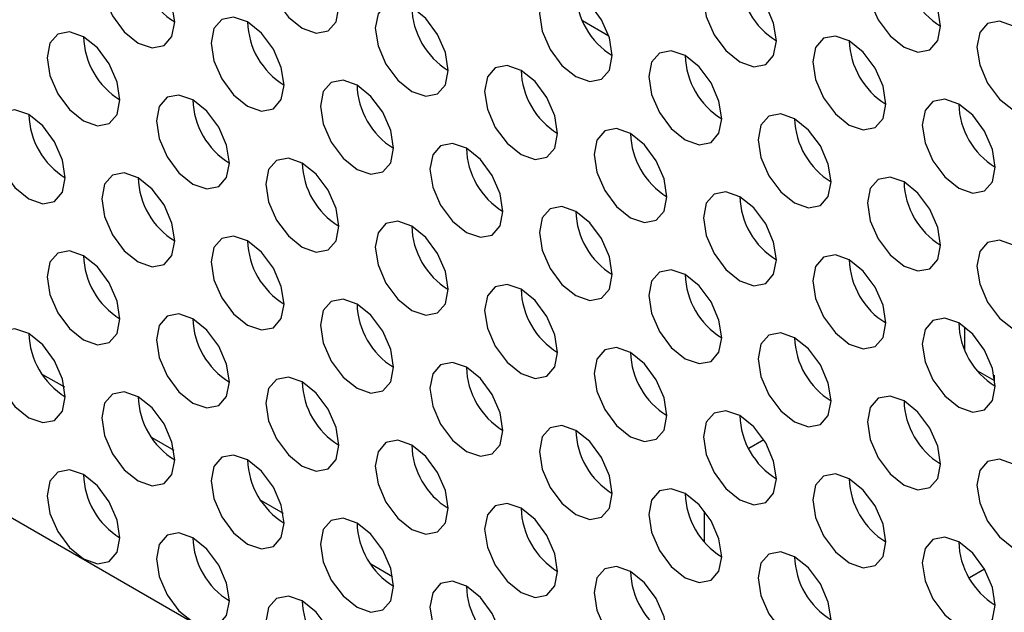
# Model space of a CAD drawing. Header units: millimetres. Extents: x 256 to 1374, y 313 to 1176.
# Tile 189 of 212: x 1173.42 to 1179.79, y 1010.26 to 1014.09. Entities that reach past the tile are written whole.
import ezdxf

# ---------------------------------------------------------------- set-up
doc = ezdxf.new("R2010")
doc.units = ezdxf.units.MM

msp = doc.modelspace()

# ---------------------------------------------------------------- linework, layer by layer
at = {"color": 7, "linetype": 'Continuous', "lineweight": 30}
for p, q in [((1073.1613, 1068.7227), (1256.498, 962.8846)), ((1177.2303, 1013.9882), (1177.0601, 1014.0864)), ((1179.5312, 1011.9586), (1179.5312, 1012.1064)), ((1179.7197, 1011.7617), (1179.6153, 1011.822)), ((1173.5691, 1011.8014), (1173.7107, 1011.7197)), ((1179.7197, 1011.7955), (1179.7197, 1011.7617)), ((1179.7197, 1011.7617), (1179.7245, 1011.7645)), ((1174.2762, 1011.3932), (1174.4178, 1011.3115)), ((1178.2315, 1011.3786), (1178.1347, 1011.3227)), ((1174.9833, 1010.985), (1175.1249, 1010.9033)), ((1177.8483, 1010.7186), (1177.8483, 1010.9176)), ((1175.6904, 1010.5768), (1175.832, 1010.4951)), ((1179.6579, 1010.542), (1179.5603, 1010.4857))]:
    msp.add_line(p, q, dxfattribs=at)
at = {"color": 7, "linetype": 'Continuous', "lineweight": 30, "flags": 128}
for points in [[(1175.4842, 1014.1745), (1175.4662, 1014.289), (1175.4151, 1014.4068), (1175.3387, 1014.51), (1175.2485, 1014.5828), (1175.1583, 1014.6141), (1175.0818, 1014.5993), (1175.0307, 1014.5405), (1175.0128, 1014.4466), (1175.0307, 1014.3321), (1175.0818, 1014.2143), (1175.1583, 1014.1112), (1175.2485, 1014.0384), (1175.3387, 1014.0071), (1175.4151, 1014.0219), (1175.4662, 1014.0807), (1175.4842, 1014.1745)], [(1174.4235, 1014.0792), (1174.4056, 1014.1937), (1174.3545, 1014.3115), (1174.278, 1014.4146), (1174.1878, 1014.4874), (1174.0976, 1014.5188), (1174.0211, 1014.5039), (1173.97, 1014.4451), (1173.9521, 1014.3513), (1173.97, 1014.2368), (1174.0211, 1014.119), (1174.0976, 1014.0158), (1174.1878, 1013.943), (1174.278, 1013.9117), (1174.3545, 1013.9265), (1174.4056, 1013.9854), (1174.4235, 1014.0792)], [(1179.3733, 1014.0524), (1179.3553, 1014.1669), (1179.3042, 1014.2847), (1179.2278, 1014.3879), (1179.1376, 1014.4606), (1179.0474, 1014.492), (1178.9709, 1014.4771), (1178.9198, 1014.4183), (1178.9019, 1014.3245), (1178.9198, 1014.21), (1178.9709, 1014.0922), (1179.0474, 1013.9891), (1179.1376, 1013.9163), (1179.2278, 1013.8849), (1179.3042, 1013.8998), (1179.3553, 1013.9586), (1179.3733, 1014.0524)], [(1178.3126, 1013.957), (1178.2947, 1014.0716), (1178.2436, 1014.1894), (1178.1671, 1014.2925), (1178.0769, 1014.3653), (1177.9867, 1014.3966), (1177.9102, 1014.3818), (1177.8591, 1014.323), (1177.8412, 1014.2292), (1177.8591, 1014.1147), (1177.9102, 1013.9969), (1177.9867, 1013.8937), (1178.0769, 1013.8209), (1178.1671, 1013.7896), (1178.2436, 1013.8044), (1178.2947, 1013.8632), (1178.3126, 1013.957)], [(1177.2519, 1013.8617), (1177.234, 1013.9762), (1177.1829, 1014.094), (1177.1064, 1014.1971), (1177.0162, 1014.2699), (1176.926, 1014.3013), (1176.8496, 1014.2864), (1176.7985, 1014.2276), (1176.7805, 1014.1338), (1176.7985, 1014.0193), (1176.8496, 1013.9015), (1176.926, 1013.7984), (1177.0162, 1013.7256), (1177.1064, 1013.6942), (1177.1829, 1013.7091), (1177.234, 1013.7679), (1177.2519, 1013.8617)], [(1176.1913, 1013.7663), (1176.1733, 1013.8808), (1176.1222, 1013.9986), (1176.0458, 1014.1018), (1175.9556, 1014.1746), (1175.8654, 1014.2059), (1175.7889, 1014.1911), (1175.7378, 1014.1322), (1175.7199, 1014.0384), (1175.7378, 1013.9239), (1175.7889, 1013.8061), (1175.8654, 1013.703), (1175.9556, 1013.6302), (1176.0458, 1013.5988), (1176.1222, 1013.6137), (1176.1733, 1013.6725), (1176.1913, 1013.7663)], [(1175.1306, 1013.671), (1175.1127, 1013.7855), (1175.0616, 1013.9033), (1174.9851, 1014.0064), (1174.8949, 1014.0792), (1174.8047, 1014.1105), (1174.7283, 1014.0957), (1174.6772, 1014.0369), (1174.6592, 1013.9431), (1174.6772, 1013.8286), (1174.7283, 1013.7108), (1174.8047, 1013.6076), (1174.8949, 1013.5348), (1174.9851, 1013.5035), (1175.0616, 1013.5183), (1175.1127, 1013.5771), (1175.1306, 1013.671)], [(1180.0804, 1013.6442), (1180.0624, 1013.7587), (1180.0113, 1013.8765), (1179.9349, 1013.9797), (1179.8447, 1014.0524), (1179.7545, 1014.0838), (1179.678, 1014.0689), (1179.6269, 1014.0101), (1179.609, 1013.9163), (1179.6269, 1013.8018), (1179.678, 1013.684), (1179.7545, 1013.5809), (1179.8447, 1013.5081), (1179.9349, 1013.4767), (1180.0113, 1013.4916), (1180.0624, 1013.5504), (1180.0804, 1013.6442)], [(1174.07, 1013.5756), (1174.052, 1013.6901), (1174.0009, 1013.8079), (1173.9245, 1013.911), (1173.8343, 1013.9838), (1173.7441, 1014.0152), (1173.6676, 1014.0003), (1173.6165, 1013.9415), (1173.5986, 1013.8477), (1173.6165, 1013.7332), (1173.6676, 1013.6154), (1173.7441, 1013.5123), (1173.8343, 1013.4395), (1173.9245, 1013.4081), (1174.0009, 1013.423), (1174.052, 1013.4818), (1174.07, 1013.5756)], [(1179.0197, 1013.5488), (1179.0018, 1013.6633), (1178.9507, 1013.7811), (1178.8742, 1013.8843), (1178.784, 1013.9571), (1178.6938, 1013.9884), (1178.6173, 1013.9736), (1178.5662, 1013.9148), (1178.5483, 1013.821), (1178.5662, 1013.7065), (1178.6173, 1013.5887), (1178.6938, 1013.4855), (1178.784, 1013.4127), (1178.8742, 1013.3814), (1178.9507, 1013.3962), (1179.0018, 1013.455), (1179.0197, 1013.5488)], [(1177.959, 1013.4535), (1177.9411, 1013.568), (1177.89, 1013.6858), (1177.8135, 1013.7889), (1177.7233, 1013.8617), (1177.6331, 1013.8931), (1177.5567, 1013.8782), (1177.5056, 1013.8194), (1177.4876, 1013.7256), (1177.5056, 1013.6111), (1177.5567, 1013.4933), (1177.6331, 1013.3902), (1177.7233, 1013.3174), (1177.8135, 1013.286), (1177.89, 1013.3009), (1177.9411, 1013.3597), (1177.959, 1013.4535)], [(1176.8984, 1013.3581), (1176.8804, 1013.4726), (1176.8294, 1013.5904), (1176.7529, 1013.6936), (1176.6627, 1013.7664), (1176.5725, 1013.7977), (1176.496, 1013.7829), (1176.4449, 1013.724), (1176.427, 1013.6302), (1176.4449, 1013.5157), (1176.496, 1013.3979), (1176.5725, 1013.2948), (1176.6627, 1013.222), (1176.7529, 1013.1906), (1176.8294, 1013.2055), (1176.8804, 1013.2643), (1176.8984, 1013.3581)], [(1175.8377, 1013.2627), (1175.8198, 1013.3773), (1175.7687, 1013.4951), (1175.6922, 1013.5982), (1175.602, 1013.671), (1175.5118, 1013.7023), (1175.4354, 1013.6875), (1175.3843, 1013.6287), (1175.3663, 1013.5349), (1175.3843, 1013.4204), (1175.4354, 1013.3026), (1175.5118, 1013.1994), (1175.602, 1013.1266), (1175.6922, 1013.0953), (1175.7687, 1013.1101), (1175.8198, 1013.1689), (1175.8377, 1013.2627)], [(1174.7771, 1013.1674), (1174.7591, 1013.2819), (1174.708, 1013.3997), (1174.6316, 1013.5028), (1174.5414, 1013.5756), (1174.4512, 1013.607), (1174.3747, 1013.5921), (1174.3236, 1013.5333), (1174.3057, 1013.4395), (1174.3236, 1013.325), (1174.3747, 1013.2072), (1174.4512, 1013.1041), (1174.5414, 1013.0313), (1174.6316, 1012.9999), (1174.708, 1013.0148), (1174.7591, 1013.0736), (1174.7771, 1013.1674)], [(1179.7268, 1013.1406), (1179.7089, 1013.2551), (1179.6578, 1013.3729), (1179.5813, 1013.4761), (1179.4911, 1013.5489), (1179.4009, 1013.5802), (1179.3244, 1013.5654), (1179.2734, 1013.5066), (1179.2554, 1013.4128), (1179.2734, 1013.2983), (1179.3244, 1013.1805), (1179.4009, 1013.0773), (1179.4911, 1013.0045), (1179.5813, 1012.9732), (1179.6578, 1012.988), (1179.7089, 1013.0468), (1179.7268, 1013.1406)], [(1173.7164, 1013.072), (1173.6985, 1013.1865), (1173.6474, 1013.3043), (1173.5709, 1013.4075), (1173.4807, 1013.4803), (1173.3905, 1013.5116), (1173.314, 1013.4968), (1173.2629, 1013.438), (1173.245, 1013.3442), (1173.2629, 1013.2296), (1173.314, 1013.1118), (1173.3905, 1013.0087), (1173.4807, 1012.9359), (1173.5709, 1012.9046), (1173.6474, 1012.9194), (1173.6985, 1012.9782), (1173.7164, 1013.072)], [(1178.6662, 1013.0453), (1178.6482, 1013.1598), (1178.5971, 1013.2776), (1178.5206, 1013.3807), (1178.4305, 1013.4535), (1178.3403, 1013.4849), (1178.2638, 1013.47), (1178.2127, 1013.4112), (1178.1947, 1013.3174), (1178.2127, 1013.2029), (1178.2638, 1013.0851), (1178.3403, 1012.9819), (1178.4305, 1012.9092), (1178.5206, 1012.8778), (1178.5971, 1012.8927), (1178.6482, 1012.9515), (1178.6662, 1013.0453)], [(1177.6055, 1012.9499), (1177.5876, 1013.0644), (1177.5365, 1013.1822), (1177.46, 1013.2854), (1177.3698, 1013.3582), (1177.2796, 1013.3895), (1177.2031, 1013.3746), (1177.152, 1013.3158), (1177.1341, 1013.222), (1177.152, 1013.1075), (1177.2031, 1012.9897), (1177.2796, 1012.8866), (1177.3698, 1012.8138), (1177.46, 1012.7824), (1177.5365, 1012.7973), (1177.5876, 1012.8561), (1177.6055, 1012.9499)], [(1176.5448, 1012.8545), (1176.5269, 1012.9691), (1176.4758, 1013.0869), (1176.3993, 1013.19), (1176.3091, 1013.2628), (1176.2189, 1013.2941), (1176.1425, 1013.2793), (1176.0914, 1013.2205), (1176.0734, 1013.1267), (1176.0914, 1013.0122), (1176.1425, 1012.8944), (1176.2189, 1012.7912), (1176.3091, 1012.7184), (1176.3993, 1012.6871), (1176.4758, 1012.7019), (1176.5269, 1012.7607), (1176.5448, 1012.8545)], [(1175.4842, 1012.7592), (1175.4662, 1012.8737), (1175.4151, 1012.9915), (1175.3387, 1013.0946), (1175.2485, 1013.1674), (1175.1583, 1013.1988), (1175.0818, 1013.1839), (1175.0307, 1013.1251), (1175.0128, 1013.0313), (1175.0307, 1012.9168), (1175.0818, 1012.799), (1175.1583, 1012.6959), (1175.2485, 1012.6231), (1175.3387, 1012.5917), (1175.4151, 1012.6066), (1175.4662, 1012.6654), (1175.4842, 1012.7592)], [(1174.4235, 1012.6638), (1174.4056, 1012.7783), (1174.3545, 1012.8961), (1174.278, 1012.9993), (1174.1878, 1013.0721), (1174.0976, 1013.1034), (1174.0211, 1013.0886), (1173.97, 1013.0297), (1173.9521, 1012.936), (1173.97, 1012.8214), (1174.0211, 1012.7036), (1174.0976, 1012.6005), (1174.1878, 1012.5277), (1174.278, 1012.4964), (1174.3545, 1012.5112), (1174.4056, 1012.57), (1174.4235, 1012.6638)], [(1179.3733, 1012.6371), (1179.3553, 1012.7516), (1179.3042, 1012.8694), (1179.2278, 1012.9725), (1179.1376, 1013.0453), (1179.0474, 1013.0767), (1178.9709, 1013.0618), (1178.9198, 1013.003), (1178.9019, 1012.9092), (1178.9198, 1012.7947), (1178.9709, 1012.6769), (1179.0474, 1012.5737), (1179.1376, 1012.5009), (1179.2278, 1012.4696), (1179.3042, 1012.4845), (1179.3553, 1012.5433), (1179.3733, 1012.6371)], [(1178.3126, 1012.5417), (1178.2947, 1012.6562), (1178.2436, 1012.774), (1178.1671, 1012.8772), (1178.0769, 1012.9499), (1177.9867, 1012.9813), (1177.9102, 1012.9664), (1177.8591, 1012.9076), (1177.8412, 1012.8138), (1177.8591, 1012.6993), (1177.9102, 1012.5815), (1177.9867, 1012.4784), (1178.0769, 1012.4056), (1178.1671, 1012.3742), (1178.2436, 1012.3891), (1178.2947, 1012.4479), (1178.3126, 1012.5417)], [(1177.2519, 1012.4463), (1177.234, 1012.5609), (1177.1829, 1012.6786), (1177.1064, 1012.7818), (1177.0162, 1012.8546), (1176.926, 1012.8859), (1176.8496, 1012.8711), (1176.7985, 1012.8123), (1176.7805, 1012.7185), (1176.7985, 1012.604), (1176.8496, 1012.4862), (1176.926, 1012.383), (1177.0162, 1012.3102), (1177.1064, 1012.2789), (1177.1829, 1012.2937), (1177.234, 1012.3525), (1177.2519, 1012.4463)], [(1176.1913, 1012.351), (1176.1733, 1012.4655), (1176.1222, 1012.5833), (1176.0458, 1012.6864), (1175.9556, 1012.7592), (1175.8654, 1012.7906), (1175.7889, 1012.7757), (1175.7378, 1012.7169), (1175.7199, 1012.6231), (1175.7378, 1012.5086), (1175.7889, 1012.3908), (1175.8654, 1012.2877), (1175.9556, 1012.2149), (1176.0458, 1012.1835), (1176.1222, 1012.1984), (1176.1733, 1012.2572), (1176.1913, 1012.351)], [(1175.1306, 1012.2556), (1175.1127, 1012.3701), (1175.0616, 1012.4879), (1174.9851, 1012.5911), (1174.8949, 1012.6639), (1174.8047, 1012.6952), (1174.7283, 1012.6804), (1174.6772, 1012.6215), (1174.6592, 1012.5277), (1174.6772, 1012.4132), (1174.7283, 1012.2954), (1174.8047, 1012.1923), (1174.8949, 1012.1195), (1174.9851, 1012.0881), (1175.0616, 1012.103), (1175.1127, 1012.1618), (1175.1306, 1012.2556)], [(1180.0804, 1012.2289), (1180.0624, 1012.3434), (1180.0113, 1012.4612), (1179.9349, 1012.5643), (1179.8447, 1012.6371), (1179.7545, 1012.6685), (1179.678, 1012.6536), (1179.6269, 1012.5948), (1179.609, 1012.501), (1179.6269, 1012.3865), (1179.678, 1012.2687), (1179.7545, 1012.1655), (1179.8447, 1012.0927), (1179.9349, 1012.0614), (1180.0113, 1012.0762), (1180.0624, 1012.1351), (1180.0804, 1012.2289)], [(1174.07, 1012.1602), (1174.052, 1012.2748), (1174.0009, 1012.3926), (1173.9245, 1012.4957), (1173.8343, 1012.5685), (1173.7441, 1012.5998), (1173.6676, 1012.585), (1173.6165, 1012.5262), (1173.5986, 1012.4324), (1173.6165, 1012.3179), (1173.6676, 1012.2001), (1173.7441, 1012.0969), (1173.8343, 1012.0241), (1173.9245, 1011.9928), (1174.0009, 1012.0076), (1174.052, 1012.0664), (1174.07, 1012.1602)], [(1179.0197, 1012.1335), (1179.0018, 1012.248), (1178.9507, 1012.3658), (1178.8742, 1012.469), (1178.784, 1012.5417), (1178.6938, 1012.5731), (1178.6173, 1012.5582), (1178.5662, 1012.4994), (1178.5483, 1012.4056), (1178.5662, 1012.2911), (1178.6173, 1012.1733), (1178.6938, 1012.0702), (1178.784, 1011.9974), (1178.8742, 1011.966), (1178.9507, 1011.9809), (1179.0018, 1012.0397), (1179.0197, 1012.1335)], [(1177.959, 1012.0381), (1177.9411, 1012.1527), (1177.89, 1012.2704), (1177.8135, 1012.3736), (1177.7233, 1012.4464), (1177.6331, 1012.4777), (1177.5567, 1012.4629), (1177.5056, 1012.4041), (1177.4876, 1012.3103), (1177.5056, 1012.1958), (1177.5567, 1012.078), (1177.6331, 1011.9748), (1177.7233, 1011.902), (1177.8135, 1011.8707), (1177.89, 1011.8855), (1177.9411, 1011.9443), (1177.959, 1012.0381)], [(1176.8984, 1011.9428), (1176.8804, 1012.0573), (1176.8294, 1012.1751), (1176.7529, 1012.2782), (1176.6627, 1012.351), (1176.5725, 1012.3824), (1176.496, 1012.3675), (1176.4449, 1012.3087), (1176.427, 1012.2149), (1176.4449, 1012.1004), (1176.496, 1011.9826), (1176.5725, 1011.8794), (1176.6627, 1011.8067), (1176.7529, 1011.7753), (1176.8294, 1011.7902), (1176.8804, 1011.849), (1176.8984, 1011.9428)], [(1175.8377, 1011.8474), (1175.8198, 1011.9619), (1175.7687, 1012.0797), (1175.6922, 1012.1829), (1175.602, 1012.2557), (1175.5118, 1012.287), (1175.4354, 1012.2721), (1175.3843, 1012.2133), (1175.3663, 1012.1195), (1175.3843, 1012.005), (1175.4354, 1011.8872), (1175.5118, 1011.7841), (1175.602, 1011.7113), (1175.6922, 1011.6799), (1175.7687, 1011.6948), (1175.8198, 1011.7536), (1175.8377, 1011.8474)], [(1174.7771, 1011.752), (1174.7591, 1011.8666), (1174.708, 1011.9844), (1174.6316, 1012.0875), (1174.5414, 1012.1603), (1174.4512, 1012.1916), (1174.3747, 1012.1768), (1174.3236, 1012.118), (1174.3057, 1012.0242), (1174.3236, 1011.9097), (1174.3747, 1011.7919), (1174.4512, 1011.6887), (1174.5414, 1011.6159), (1174.6316, 1011.5846), (1174.708, 1011.5994), (1174.7591, 1011.6582), (1174.7771, 1011.752)], [(1179.7268, 1011.7253), (1179.7089, 1011.8398), (1179.6578, 1011.9576), (1179.5813, 1012.0608), (1179.4911, 1012.1335), (1179.4009, 1012.1649), (1179.3244, 1012.15), (1179.2734, 1012.0912), (1179.2554, 1011.9974), (1179.2734, 1011.8829), (1179.3244, 1011.7651), (1179.4009, 1011.662), (1179.4911, 1011.5892), (1179.5813, 1011.5578), (1179.6578, 1011.5727), (1179.7089, 1011.6315), (1179.7268, 1011.7253)], [(1173.7164, 1011.6567), (1173.6985, 1011.7712), (1173.6474, 1011.889), (1173.5709, 1011.9921), (1173.4807, 1012.0649), (1173.3905, 1012.0963), (1173.314, 1012.0814), (1173.2629, 1012.0226), (1173.245, 1011.9288), (1173.2629, 1011.8143), (1173.314, 1011.6965), (1173.3905, 1011.5934), (1173.4807, 1011.5206), (1173.5709, 1011.4892), (1173.6474, 1011.5041), (1173.6985, 1011.5629), (1173.7164, 1011.6567)], [(1178.6662, 1011.6299), (1178.6482, 1011.7444), (1178.5971, 1011.8622), (1178.5206, 1011.9654), (1178.4305, 1012.0382), (1178.3403, 1012.0695), (1178.2638, 1012.0547), (1178.2127, 1011.9959), (1178.1947, 1011.9021), (1178.2127, 1011.7875), (1178.2638, 1011.6697), (1178.3403, 1011.5666), (1178.4305, 1011.4938), (1178.5206, 1011.4625), (1178.5971, 1011.4773), (1178.6482, 1011.5361), (1178.6662, 1011.6299)], [(1177.6055, 1011.5346), (1177.5876, 1011.6491), (1177.5365, 1011.7669), (1177.46, 1011.87), (1177.3698, 1011.9428), (1177.2796, 1011.9742), (1177.2031, 1011.9593), (1177.152, 1011.9005), (1177.1341, 1011.8067), (1177.152, 1011.6922), (1177.2031, 1011.5744), (1177.2796, 1011.4712), (1177.3698, 1011.3985), (1177.46, 1011.3671), (1177.5365, 1011.382), (1177.5876, 1011.4408), (1177.6055, 1011.5346)], [(1176.5448, 1011.4392), (1176.5269, 1011.5537), (1176.4758, 1011.6715), (1176.3993, 1011.7747), (1176.3091, 1011.8475), (1176.2189, 1011.8788), (1176.1425, 1011.8639), (1176.0914, 1011.8051), (1176.0734, 1011.7113), (1176.0914, 1011.5968), (1176.1425, 1011.479), (1176.2189, 1011.3759), (1176.3091, 1011.3031), (1176.3993, 1011.2717), (1176.4758, 1011.2866), (1176.5269, 1011.3454), (1176.5448, 1011.4392)], [(1175.4842, 1011.3438), (1175.4662, 1011.4584), (1175.4151, 1011.5762), (1175.3387, 1011.6793), (1175.2485, 1011.7521), (1175.1583, 1011.7834), (1175.0818, 1011.7686), (1175.0307, 1011.7098), (1175.0128, 1011.616), (1175.0307, 1011.5015), (1175.0818, 1011.3837), (1175.1583, 1011.2805), (1175.2485, 1011.2077), (1175.3387, 1011.1764), (1175.4151, 1011.1912), (1175.4662, 1011.25), (1175.4842, 1011.3438)], [(1174.4235, 1011.2485), (1174.4056, 1011.363), (1174.3545, 1011.4808), (1174.278, 1011.5839), (1174.1878, 1011.6567), (1174.0976, 1011.6881), (1174.0211, 1011.6732), (1173.97, 1011.6144), (1173.9521, 1011.5206), (1173.97, 1011.4061), (1174.0211, 1011.2883), (1174.0976, 1011.1852), (1174.1878, 1011.1124), (1174.278, 1011.081), (1174.3545, 1011.0959), (1174.4056, 1011.1547), (1174.4235, 1011.2485)], [(1179.3733, 1011.2217), (1179.3553, 1011.3362), (1179.3042, 1011.454), (1179.2278, 1011.5572), (1179.1376, 1011.63), (1179.0474, 1011.6613), (1178.9709, 1011.6465), (1178.9198, 1011.5877), (1178.9019, 1011.4939), (1178.9198, 1011.3793), (1178.9709, 1011.2615), (1179.0474, 1011.1584), (1179.1376, 1011.0856), (1179.2278, 1011.0543), (1179.3042, 1011.0691), (1179.3553, 1011.1279), (1179.3733, 1011.2217)], [(1178.3126, 1011.1264), (1178.2947, 1011.2409), (1178.2436, 1011.3587), (1178.1671, 1011.4618), (1178.0769, 1011.5346), (1177.9867, 1011.566), (1177.9102, 1011.5511), (1177.8591, 1011.4923), (1177.8412, 1011.3985), (1177.8591, 1011.284), (1177.9102, 1011.1662), (1177.9867, 1011.063), (1178.0769, 1010.9903), (1178.1671, 1010.9589), (1178.2436, 1010.9738), (1178.2947, 1011.0326), (1178.3126, 1011.1264)], [(1177.2519, 1011.031), (1177.234, 1011.1455), (1177.1829, 1011.2633), (1177.1064, 1011.3665), (1177.0162, 1011.4392), (1176.926, 1011.4706), (1176.8496, 1011.4557), (1176.7985, 1011.3969), (1176.7805, 1011.3031), (1176.7985, 1011.1886), (1176.8496, 1011.0708), (1176.926, 1010.9677), (1177.0162, 1010.8949), (1177.1064, 1010.8635), (1177.1829, 1010.8784), (1177.234, 1010.9372), (1177.2519, 1011.031)], [(1176.1913, 1010.9356), (1176.1733, 1011.0502), (1176.1222, 1011.168), (1176.0458, 1011.2711), (1175.9556, 1011.3439), (1175.8654, 1011.3752), (1175.7889, 1011.3604), (1175.7378, 1011.3016), (1175.7199, 1011.2078), (1175.7378, 1011.0933), (1175.7889, 1010.9755), (1175.8654, 1010.8723), (1175.9556, 1010.7995), (1176.0458, 1010.7682), (1176.1222, 1010.783), (1176.1733, 1010.8418), (1176.1913, 1010.9356)], [(1175.1306, 1010.8403), (1175.1127, 1010.9548), (1175.0616, 1011.0726), (1174.9851, 1011.1757), (1174.8949, 1011.2485), (1174.8047, 1011.2799), (1174.7283, 1011.265), (1174.6772, 1011.2062), (1174.6592, 1011.1124), (1174.6772, 1010.9979), (1174.7283, 1010.8801), (1174.8047, 1010.777), (1174.8949, 1010.7042), (1174.9851, 1010.6728), (1175.0616, 1010.6877), (1175.1127, 1010.7465), (1175.1306, 1010.8403)], [(1180.0804, 1010.8135), (1180.0624, 1010.928), (1180.0113, 1011.0458), (1179.9349, 1011.149), (1179.8447, 1011.2218), (1179.7545, 1011.2531), (1179.678, 1011.2383), (1179.6269, 1011.1795), (1179.609, 1011.0857), (1179.6269, 1010.9711), (1179.678, 1010.8533), (1179.7545, 1010.7502), (1179.8447, 1010.6774), (1179.9349, 1010.6461), (1180.0113, 1010.6609), (1180.0624, 1010.7197), (1180.0804, 1010.8135)], [(1174.07, 1010.7449), (1174.052, 1010.8594), (1174.0009, 1010.9772), (1173.9245, 1011.0804), (1173.8343, 1011.1532), (1173.7441, 1011.1845), (1173.6676, 1011.1697), (1173.6165, 1011.1108), (1173.5986, 1011.017), (1173.6165, 1010.9025), (1173.6676, 1010.7847), (1173.7441, 1010.6816), (1173.8343, 1010.6088), (1173.9245, 1010.5774), (1174.0009, 1010.5923), (1174.052, 1010.6511), (1174.07, 1010.7449)], [(1179.0197, 1010.7182), (1179.0018, 1010.8327), (1178.9507, 1010.9505), (1178.8742, 1011.0536), (1178.784, 1011.1264), (1178.6938, 1011.1578), (1178.6173, 1011.1429), (1178.5662, 1011.0841), (1178.5483, 1010.9903), (1178.5662, 1010.8758), (1178.6173, 1010.758), (1178.6938, 1010.6548), (1178.784, 1010.582), (1178.8742, 1010.5507), (1178.9507, 1010.5656), (1179.0018, 1010.6244), (1179.0197, 1010.7182)], [(1177.959, 1010.6228), (1177.9411, 1010.7373), (1177.89, 1010.8551), (1177.8135, 1010.9583), (1177.7233, 1011.031), (1177.6331, 1011.0624), (1177.5567, 1011.0475), (1177.5056, 1010.9887), (1177.4876, 1010.8949), (1177.5056, 1010.7804), (1177.5567, 1010.6626), (1177.6331, 1010.5595), (1177.7233, 1010.4867), (1177.8135, 1010.4553), (1177.89, 1010.4702), (1177.9411, 1010.529), (1177.959, 1010.6228)], [(1176.8984, 1010.5274), (1176.8804, 1010.6419), (1176.8294, 1010.7597), (1176.7529, 1010.8629), (1176.6627, 1010.9357), (1176.5725, 1010.967), (1176.496, 1010.9522), (1176.4449, 1010.8934), (1176.427, 1010.7996), (1176.4449, 1010.6851), (1176.496, 1010.5673), (1176.5725, 1010.4641), (1176.6627, 1010.3913), (1176.7529, 1010.36), (1176.8294, 1010.3748), (1176.8804, 1010.4336), (1176.8984, 1010.5274)], [(1175.8377, 1010.4321), (1175.8198, 1010.5466), (1175.7687, 1010.6644), (1175.6922, 1010.7675), (1175.602, 1010.8403), (1175.5118, 1010.8717), (1175.4354, 1010.8568), (1175.3843, 1010.798), (1175.3663, 1010.7042), (1175.3843, 1010.5897), (1175.4354, 1010.4719), (1175.5118, 1010.3687), (1175.602, 1010.296), (1175.6922, 1010.2646), (1175.7687, 1010.2795), (1175.8198, 1010.3383), (1175.8377, 1010.4321)], [(1174.7771, 1010.3367), (1174.7591, 1010.4512), (1174.708, 1010.569), (1174.6316, 1010.6722), (1174.5414, 1010.745), (1174.4512, 1010.7763), (1174.3747, 1010.7615), (1174.3236, 1010.7026), (1174.3057, 1010.6088), (1174.3236, 1010.4943), (1174.3747, 1010.3765), (1174.4512, 1010.2734), (1174.5414, 1010.2006), (1174.6316, 1010.1692), (1174.708, 1010.1841), (1174.7591, 1010.2429), (1174.7771, 1010.3367)], [(1179.7268, 1010.31), (1179.7089, 1010.4245), (1179.6578, 1010.5423), (1179.5813, 1010.6454), (1179.4911, 1010.7182), (1179.4009, 1010.7496), (1179.3244, 1010.7347), (1179.2734, 1010.6759), (1179.2554, 1010.5821), (1179.2734, 1010.4676), (1179.3244, 1010.3498), (1179.4009, 1010.2466), (1179.4911, 1010.1738), (1179.5813, 1010.1425), (1179.6578, 1010.1573), (1179.7089, 1010.2162), (1179.7268, 1010.31)], [(1178.6662, 1010.2146), (1178.6482, 1010.3291), (1178.5971, 1010.4469), (1178.5206, 1010.5501), (1178.4305, 1010.6228), (1178.3403, 1010.6542), (1178.2638, 1010.6393), (1178.2127, 1010.5805), (1178.1947, 1010.4867), (1178.2127, 1010.3722), (1178.2638, 1010.2544), (1178.3403, 1010.1513), (1178.4305, 1010.0785), (1178.5206, 1010.0471), (1178.5971, 1010.062), (1178.6482, 1010.1208), (1178.6662, 1010.2146)], [(1177.6055, 1010.1192), (1177.5876, 1010.2337), (1177.5365, 1010.3515), (1177.46, 1010.4547), (1177.3698, 1010.5275), (1177.2796, 1010.5588), (1177.2031, 1010.544), (1177.152, 1010.4852), (1177.1341, 1010.3914), (1177.152, 1010.2768), (1177.2031, 1010.159), (1177.2796, 1010.0559), (1177.3698, 1009.9831), (1177.46, 1009.9518), (1177.5365, 1009.9666), (1177.5876, 1010.0254), (1177.6055, 1010.1192)], [(1176.5448, 1010.0239), (1176.5269, 1010.1384), (1176.4758, 1010.2562), (1176.3993, 1010.3593), (1176.3091, 1010.4321), (1176.2189, 1010.4635), (1176.1425, 1010.4486), (1176.0914, 1010.3898), (1176.0734, 1010.296), (1176.0914, 1010.1815), (1176.1425, 1010.0637), (1176.2189, 1009.9605), (1176.3091, 1009.8878), (1176.3993, 1009.8564), (1176.4758, 1009.8713), (1176.5269, 1009.9301), (1176.5448, 1010.0239)], [(1175.4842, 1009.9285), (1175.4662, 1010.043), (1175.4151, 1010.1608), (1175.3387, 1010.264), (1175.2485, 1010.3368), (1175.1583, 1010.3681), (1175.0818, 1010.3532), (1175.0307, 1010.2944), (1175.0128, 1010.2006), (1175.0307, 1010.0861), (1175.0818, 1009.9683), (1175.1583, 1009.8652), (1175.2485, 1009.7924), (1175.3387, 1009.761), (1175.4151, 1009.7759), (1175.4662, 1009.8347), (1175.4842, 1009.9285)]]:
    msp.add_lwpolyline(points, dxfattribs=at)
at = {"color": 7, "linetype": 'Continuous', "lineweight": 30}
for centre, radius, start, end in [((1174.6833, 1014.5013), 0.4957, 181.60294, 238.39157), ((1179.6331, 1014.4745), 0.4957, 181.60287, 238.39159), ((1178.5724, 1014.3791), 0.4957, 181.60155, 238.39296), ((1177.5117, 1014.2838), 0.4957, 181.6029, 238.39158), ((1176.4511, 1014.1884), 0.4957, 181.60154, 238.39298), ((1175.3904, 1014.0931), 0.4957, 181.60296, 238.39156), ((1174.3297, 1013.9977), 0.4957, 181.60042, 238.39409), ((1179.2795, 1013.9709), 0.4957, 181.60152, 238.39299), ((1178.2188, 1013.8756), 0.4957, 181.60294, 238.39157), ((1177.1582, 1013.7802), 0.4957, 181.60154, 238.39298), ((1176.0975, 1013.6849), 0.4957, 181.60295, 238.39158), ((1175.0368, 1013.5895), 0.4957, 181.60152, 238.39299), ((1179.9866, 1013.5627), 0.4957, 181.60152, 238.39299), ((1173.9762, 1013.4941), 0.4957, 181.6018, 238.3932), ((1178.926, 1013.4674), 0.4957, 181.60294, 238.39157), ((1177.8653, 1013.372), 0.4957, 181.60154, 238.39301), ((1176.8046, 1013.2767), 0.4957, 181.60296, 238.39156), ((1175.7439, 1013.1813), 0.4957, 181.60151, 238.393), ((1174.6833, 1013.0859), 0.4957, 181.6018, 238.3932), ((1179.6331, 1013.0592), 0.4957, 181.60287, 238.39159), ((1178.5724, 1012.9638), 0.4957, 181.60155, 238.39296), ((1177.5117, 1012.8684), 0.4957, 181.6029, 238.39158), ((1176.4511, 1012.7731), 0.4957, 181.60154, 238.39298), ((1175.3904, 1012.6777), 0.4957, 181.60182, 238.39319), ((1174.3297, 1012.5823), 0.4956, 181.60052, 238.39449), ((1179.2795, 1012.5556), 0.4957, 181.60152, 238.39299), ((1178.2188, 1012.4602), 0.4957, 181.60294, 238.39157), ((1177.1582, 1012.3649), 0.4957, 181.60154, 238.39298), ((1176.0975, 1012.2695), 0.4957, 181.60181, 238.39322), ((1175.0368, 1012.1741), 0.4957, 181.60172, 238.39328), ((1179.9866, 1012.1474), 0.4957, 181.60152, 238.39299), ((1173.9762, 1012.0788), 0.4957, 181.60173, 238.39328), ((1178.926, 1012.052), 0.4957, 181.60294, 238.39157), ((1177.8653, 1011.9567), 0.4957, 181.60154, 238.39301), ((1176.8046, 1011.8613), 0.4957, 181.60182, 238.39319), ((1175.7439, 1011.7659), 0.4957, 181.60171, 238.39329), ((1174.6833, 1011.6706), 0.4957, 181.60173, 238.39328), ((1179.6332, 1011.6439), 0.4958, 181.60818, 238.26626), ((1178.5724, 1011.5485), 0.4957, 181.60155, 238.39296), ((1177.5117, 1011.4531), 0.4957, 181.60176, 238.39322), ((1176.4511, 1011.3577), 0.4957, 181.60174, 238.39327), ((1175.3904, 1011.2624), 0.4957, 181.60174, 238.39327), ((1174.3297, 1011.167), 0.4956, 181.60052, 238.39449), ((1179.2795, 1011.1403), 0.4957, 181.60152, 238.39299), ((1178.2188, 1011.0449), 0.4957, 181.6018, 238.39321), ((1177.1582, 1010.9495), 0.4957, 181.60174, 238.39327), ((1176.0975, 1010.8542), 0.4957, 181.60173, 238.39329), ((1175.0368, 1010.7588), 0.4957, 181.60172, 238.39328), ((1179.9866, 1010.7321), 0.4957, 181.60152, 238.39299), ((1178.9259, 1010.6367), 0.4957, 181.6018, 238.39321), ((1177.8653, 1010.5413), 0.4957, 181.60174, 238.3933), ((1176.8046, 1010.446), 0.4957, 181.60174, 238.39327), ((1175.7439, 1010.3506), 0.4957, 181.60171, 238.39329)]:
    msp.add_arc(centre, radius, start, end, dxfattribs=at)

doc.saveas('drawing.dxf')
